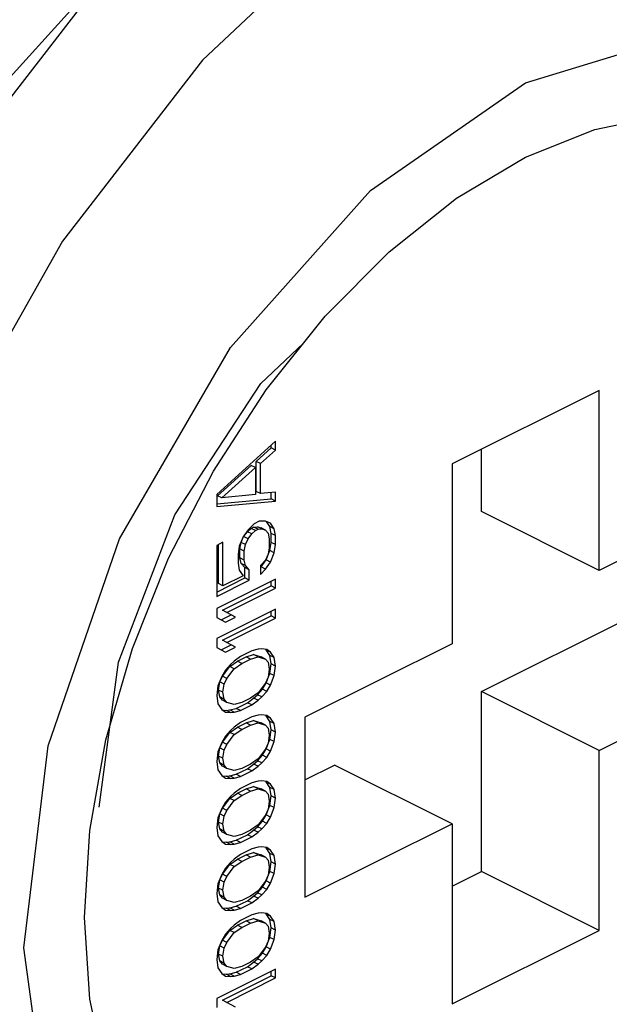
# Paper-space layout '005_EXP_CORICANT_PE_DRAWING_3_1' of a CAD drawing. Header units: millimetres. Extents: x 6 to 413, y 7 to 290.
# Tile 46 of 228: x 218.134 to 218.644, y 56.91 to 57.763. Entities that reach past the tile are written whole.
import ezdxf

# ---------------------------------------------------------------- set-up
doc = ezdxf.new("R2010")
doc.units = ezdxf.units.MM
doc.header["$LTSCALE"] = 23.1
for name, color, linetype in [('000_FAN_TRAY_L_R_SUB_AL_BL18', 7, 'CONTINUOUS'), ('124100000115A_M4_18T_L11_D_BL44', 7, 'CONTINUOUS'), ('FAN_TRAY_L_R_MP_BL13', 7, 'CONTINUOUS')]:
    doc.layers.add(name, color=color, linetype=linetype)

# ---------------------------------------------------------------- blocks, each defined once
blk = doc.blocks.new('FAN_TRAY_L_R_MP_BL13', base_point=(211.5998, 55.81422))
at = {"layer": 'FAN_TRAY_L_R_MP_BL13', "color": 3, "linetype": 'Continuous'}
blk.add_line((218.13719, 56.95881), (218.15844, 57.13382), dxfattribs=at)
at = {"layer": 'FAN_TRAY_L_R_MP_BL13', "color": 7, "linetype": 'Continuous'}
for points in [[(218.4697, 57.99852), (218.32604, 57.90636), (218.19008, 57.77855), (218.06882, 57.62173), (217.96856, 57.44397)], [(218.26792, 57.33371), (218.34244, 57.44755), (218.37936, 57.48246)], [(218.20241, 57.08052), (218.21928, 57.20621), (218.26792, 57.33371)]]:
    blk.add_lwpolyline(points, dxfattribs=at)
at = {"layer": 'FAN_TRAY_L_R_MP_BL13', "color": 3, "linetype": 'Continuous'}
for points in [[(218.57152, 57.9476), (218.42786, 57.85545), (218.2919, 57.72764), (218.17064, 57.57082), (218.07038, 57.39306)], [(218.4373, 57.61478), (218.57152, 57.70792), (218.70573, 57.74899), (218.82681, 57.73398), (218.9229, 57.66434), (218.98459, 57.54689), (219.00585, 57.39314)], [(218.15844, 57.13382), (218.22014, 57.31295), (218.31622, 57.47868), (218.4373, 57.61478)], [(218.4373, 56.60296), (218.31622, 56.61798), (218.22014, 56.68761), (218.15844, 56.80506), (218.13719, 56.95881)]]:
    blk.add_lwpolyline(points, dxfattribs=at)
blk = doc.blocks.new('000_FAN_TRAY_L_R_SUB_AL_BL18', base_point=(211.2732, 54.31917))
at = {"layer": '000_FAN_TRAY_L_R_SUB_AL_BL18', "color": 7, "linetype": 'Continuous'}
blk.add_lwpolyline([(218.36004, 57.92817), (218.32563, 57.90696), (218.21594, 57.81347), (218.11427, 57.70079), (218.02294, 57.57152)], dxfattribs=at)
blk = doc.blocks.new('124100000115A_M4_18T_L11_D_BL44', base_point=(218.57152, 57.17598))
at = {"layer": '124100000115A_M4_18T_L11_D_BL44', "color": 7, "linetype": 'Continuous'}
for p, q in [((218.45352, 57.56174), (218.51179, 57.60801)), ((218.39817, 57.50598), (218.45352, 57.56174)), ((218.34708, 57.4421), (218.39817, 57.50598)), ((218.63516, 57.44162), (218.50788, 57.37798)), ((218.63516, 57.28574), (218.63516, 57.44162)), ((218.35514, 57.39774), (218.30423, 57.3515)), ((218.35133, 57.39186), (218.35133, 57.39428)), ((218.35514, 57.38995), (218.35514, 57.39774)), ((218.33833, 57.38016), (218.35133, 57.39186)), ((218.34215, 57.37825), (218.35514, 57.38995)), ((218.35514, 57.38995), (218.35133, 57.39186)), ((218.53333, 57.33665), (218.53333, 57.39071)), ((218.34215, 57.37825), (218.33833, 57.38016)), ((218.33833, 57.35418), (218.33833, 57.38016)), ((218.34215, 57.35227), (218.34215, 57.37825)), ((218.50788, 57.37798), (218.50788, 57.2221)), ((218.30475, 57.35038), (218.33399, 57.3767)), ((218.30857, 57.34847), (218.33781, 57.37479)), ((218.33781, 57.37479), (218.33399, 57.3767)), ((218.33781, 57.37479), (218.33781, 57.35141)), ((218.30423, 57.3515), (218.30423, 57.34111)), ((218.33781, 57.35141), (218.30857, 57.34847)), ((218.34215, 57.35227), (218.33833, 57.35418)), ((218.35514, 57.35358), (218.34215, 57.35227)), ((218.35133, 57.34769), (218.35133, 57.35319)), ((218.35514, 57.34578), (218.35514, 57.35358)), ((218.30423, 57.34337), (218.35133, 57.34769)), ((218.30423, 57.34111), (218.35514, 57.34578)), ((218.30857, 57.34847), (218.30475, 57.35038)), ((218.35514, 57.34578), (218.35133, 57.34769)), ((218.76244, 57.34938), (218.63516, 57.28574)), ((218.63516, 57.28574), (218.53333, 57.33665)), ((218.33673, 57.32618), (218.33131, 57.32088)), ((218.34106, 57.32835), (218.33673, 57.32618)), ((218.34648, 57.32846), (218.34106, 57.32835)), ((218.35081, 57.32673), (218.34648, 57.32846)), ((218.35024, 57.32377), (218.34734, 57.32811)), ((218.35406, 57.32186), (218.35081, 57.32673)), ((218.33131, 57.32088), (218.32698, 57.31481)), ((218.32749, 57.31499), (218.33074, 57.31921)), ((218.33074, 57.31921), (218.33399, 57.32214)), ((218.33456, 57.31731), (218.33074, 57.31921)), ((218.33131, 57.31308), (218.33456, 57.31731)), ((218.33399, 57.32214), (218.33616, 57.32322)), ((218.33781, 57.32023), (218.33399, 57.32214)), ((218.33456, 57.31731), (218.33781, 57.32023)), ((218.33616, 57.32322), (218.33941, 57.32355)), ((218.33998, 57.32131), (218.33616, 57.32322)), ((218.33781, 57.32023), (218.33998, 57.32131)), ((218.33941, 57.32355), (218.34266, 57.32257)), ((218.34323, 57.32164), (218.33941, 57.32355)), ((218.33998, 57.32131), (218.34323, 57.32164)), ((218.34648, 57.32066), (218.34266, 57.32257)), ((218.34323, 57.32164), (218.34648, 57.32066)), ((218.34648, 57.32066), (218.34864, 57.31785)), ((218.34864, 57.31785), (218.34973, 57.3132)), ((218.35406, 57.32186), (218.35024, 57.32377)), ((218.35133, 57.31781), (218.35024, 57.32377)), ((218.35514, 57.3159), (218.35133, 57.31781)), ((218.35133, 57.31002), (218.35133, 57.31781)), ((218.35514, 57.3159), (218.35406, 57.32186)), ((218.30965, 57.31004), (218.30423, 57.30734)), ((218.30965, 57.27237), (218.30965, 57.31004)), ((218.32698, 57.31481), (218.32373, 57.30669)), ((218.32424, 57.30427), (218.32533, 57.31001)), ((218.32533, 57.31001), (218.32749, 57.31499)), ((218.32915, 57.3081), (218.32533, 57.31001)), ((218.33131, 57.31308), (218.32749, 57.31499)), ((218.32915, 57.3081), (218.33131, 57.31308)), ((218.34973, 57.3132), (218.34973, 57.3054)), ((218.35024, 57.30298), (218.35133, 57.31002)), ((218.35514, 57.30811), (218.35133, 57.31002)), ((218.35514, 57.30811), (218.35514, 57.3159)), ((218.30423, 57.30734), (218.30423, 57.26317)), ((218.30583, 57.27428), (218.30583, 57.30813)), ((218.32373, 57.30669), (218.32265, 57.29966)), ((218.32806, 57.30236), (218.32424, 57.30427)), ((218.32424, 57.29648), (218.32424, 57.30427)), ((218.32806, 57.30236), (218.32915, 57.3081)), ((218.32806, 57.29457), (218.32806, 57.30236)), ((218.34699, 57.29486), (218.35024, 57.30298)), ((218.34973, 57.3054), (218.34864, 57.29966)), ((218.35406, 57.30107), (218.35024, 57.30298)), ((218.35081, 57.29295), (218.35406, 57.30107)), ((218.35406, 57.30107), (218.35514, 57.30811)), ((218.32265, 57.29966), (218.32265, 57.29186)), ((218.32265, 57.29186), (218.32373, 57.28591)), ((218.32806, 57.29457), (218.32424, 57.29648)), ((218.32533, 57.29182), (218.32424, 57.29648)), ((218.32915, 57.28992), (218.32533, 57.29182)), ((218.32858, 57.28825), (218.32533, 57.29182)), ((218.32915, 57.28992), (218.32806, 57.29457)), ((218.34648, 57.29468), (218.34215, 57.28992)), ((218.34266, 57.2888), (218.34699, 57.29486)), ((218.34864, 57.29966), (218.34648, 57.29468)), ((218.34648, 57.28689), (218.35081, 57.29295)), ((218.35081, 57.29295), (218.34699, 57.29486)), ((218.32373, 57.28591), (218.32698, 57.28104)), ((218.3324, 57.28634), (218.32858, 57.28825)), ((218.32858, 57.27916), (218.32858, 57.28825)), ((218.3324, 57.28634), (218.32915, 57.28992)), ((218.3324, 57.27725), (218.3324, 57.28634)), ((218.34215, 57.28992), (218.34215, 57.28213)), ((218.34215, 57.28823), (218.34266, 57.2888)), ((218.34215, 57.28213), (218.34648, 57.28689)), ((218.34648, 57.28689), (218.34266, 57.2888)), ((218.30423, 57.26699), (218.32858, 57.27916)), ((218.35514, 57.27823), (218.30423, 57.25278)), ((218.30423, 57.26317), (218.3324, 57.27725)), ((218.32698, 57.28104), (218.30965, 57.27237)), ((218.3324, 57.27725), (218.32858, 57.27916)), ((218.35133, 57.27235), (218.35133, 57.27632)), ((218.35514, 57.27044), (218.35514, 57.27823)), ((218.30965, 57.27237), (218.30583, 57.27428)), ((218.30908, 57.25122), (218.35133, 57.27235)), ((218.3129, 57.24932), (218.35514, 57.27044)), ((218.35514, 57.27044), (218.35133, 57.27235)), ((218.30423, 57.25278), (218.30423, 57.24498)), ((218.35514, 57.25225), (218.30423, 57.2268)), ((218.3129, 57.24932), (218.30908, 57.25122)), ((218.32048, 57.24531), (218.3129, 57.24932)), ((218.35133, 57.24637), (218.35133, 57.25034)), ((218.35514, 57.24446), (218.35514, 57.25225)), ((218.30423, 57.24498), (218.31181, 57.24098)), ((218.308, 57.24289), (218.31666, 57.24722)), ((218.30908, 57.22524), (218.35133, 57.24637)), ((218.31181, 57.24098), (218.32048, 57.24531)), ((218.3129, 57.22333), (218.35514, 57.24446)), ((218.35514, 57.24446), (218.35133, 57.24637)), ((218.53333, 57.18076), (218.66061, 57.2444)), ((218.30423, 57.2268), (218.30423, 57.219)), ((218.3129, 57.22333), (218.30908, 57.22524)), ((218.30423, 57.219), (218.31181, 57.215)), ((218.308, 57.21691), (218.31666, 57.22124)), ((218.31181, 57.215), (218.32048, 57.21933)), ((218.32048, 57.21933), (218.3129, 57.22333)), ((218.33456, 57.21598), (218.32481, 57.21111)), ((218.33998, 57.21739), (218.33456, 57.21598)), ((218.34323, 57.21771), (218.33998, 57.21739)), ((218.34756, 57.21728), (218.34323, 57.21771)), ((218.34699, 57.21692), (218.34629, 57.21741)), ((218.35081, 57.21501), (218.34699, 57.21692)), ((218.35024, 57.21205), (218.34699, 57.21692)), ((218.35081, 57.21501), (218.34756, 57.21728)), ((218.35406, 57.21014), (218.35081, 57.21501)), ((218.50788, 57.2221), (218.3806, 57.15846)), ((218.31558, 57.20251), (218.32208, 57.20706)), ((218.3194, 57.2071), (218.31615, 57.20417)), ((218.32481, 57.21111), (218.3194, 57.2071)), ((218.32208, 57.20706), (218.32966, 57.21085)), ((218.3259, 57.20515), (218.32208, 57.20706)), ((218.3259, 57.20515), (218.33348, 57.20894)), ((218.32966, 57.21085), (218.33616, 57.2128)), ((218.33348, 57.20894), (218.32966, 57.21085)), ((218.33348, 57.20894), (218.33998, 57.21089)), ((218.33616, 57.2128), (218.34266, 57.21086)), ((218.33998, 57.21089), (218.33616, 57.2128)), ((218.33998, 57.21089), (218.34648, 57.20895)), ((218.34648, 57.20895), (218.34266, 57.21086)), ((218.34648, 57.20895), (218.34864, 57.20613)), ((218.35406, 57.21014), (218.35024, 57.21205)), ((218.35133, 57.2048), (218.35024, 57.21205)), ((218.35514, 57.20289), (218.35406, 57.21014)), ((218.31181, 57.19941), (218.30857, 57.19389)), ((218.30908, 57.19407), (218.31558, 57.20251)), ((218.31615, 57.20417), (218.31181, 57.19941)), ((218.3129, 57.19216), (218.3194, 57.2006)), ((218.3194, 57.2006), (218.31558, 57.20251)), ((218.3194, 57.2006), (218.3259, 57.20515)), ((218.34864, 57.20613), (218.34973, 57.20018)), ((218.34973, 57.20018), (218.34864, 57.19314)), ((218.35024, 57.19646), (218.35133, 57.2048)), ((218.35514, 57.20289), (218.35133, 57.2048)), ((218.35406, 57.19455), (218.35514, 57.20289)), ((218.30857, 57.19389), (218.30532, 57.18577)), ((218.30691, 57.18909), (218.30908, 57.19407)), ((218.3129, 57.19216), (218.30908, 57.19407)), ((218.31073, 57.18718), (218.3129, 57.19216)), ((218.34864, 57.19314), (218.34648, 57.18816)), ((218.34699, 57.18834), (218.35024, 57.19646)), ((218.35406, 57.19455), (218.35024, 57.19646)), ((218.35081, 57.18643), (218.35406, 57.19455)), ((218.63516, 57.12985), (218.76244, 57.19349)), ((218.30532, 57.18577), (218.30423, 57.17743)), ((218.30583, 57.18205), (218.30691, 57.18909)), ((218.30965, 57.18014), (218.30583, 57.18205)), ((218.30691, 57.1761), (218.30583, 57.18205)), ((218.31073, 57.18718), (218.30691, 57.18909)), ((218.30965, 57.18014), (218.31073, 57.18718)), ((218.33941, 57.17805), (218.34374, 57.18282)), ((218.34648, 57.18816), (218.33998, 57.17972)), ((218.34323, 57.17615), (218.34756, 57.18091)), ((218.34374, 57.18282), (218.34699, 57.18834)), ((218.34756, 57.18091), (218.34374, 57.18282)), ((218.35081, 57.18643), (218.34699, 57.18834)), ((218.34756, 57.18091), (218.35081, 57.18643)), ((218.63516, 57.12985), (218.53333, 57.18076)), ((218.53333, 57.02488), (218.53333, 57.18076)), ((218.30423, 57.17743), (218.30532, 57.17018)), ((218.31073, 57.17419), (218.30691, 57.1761)), ((218.30908, 57.17328), (218.30691, 57.1761)), ((218.3129, 57.17137), (218.30908, 57.17328)), ((218.31073, 57.17419), (218.30965, 57.18014)), ((218.3129, 57.17137), (218.31073, 57.17419)), ((218.33348, 57.17517), (218.3259, 57.17138)), ((218.33074, 57.17112), (218.33616, 57.17513)), ((218.33998, 57.17972), (218.33348, 57.17517)), ((218.33456, 57.16921), (218.33998, 57.17322)), ((218.33616, 57.17513), (218.33941, 57.17805)), ((218.33998, 57.17322), (218.33616, 57.17513)), ((218.34323, 57.17615), (218.33941, 57.17805)), ((218.33998, 57.17322), (218.34323, 57.17615)), ((218.30532, 57.17018), (218.30857, 57.16531)), ((218.30857, 57.16531), (218.31181, 57.16304)), ((218.30927, 57.16482), (218.31233, 57.16451)), ((218.31233, 57.16451), (218.31558, 57.16484)), ((218.31615, 57.16261), (218.31233, 57.16451)), ((218.3194, 57.16943), (218.3129, 57.17137)), ((218.31558, 57.16484), (218.321, 57.16625)), ((218.3194, 57.16293), (218.31558, 57.16484)), ((218.3259, 57.17138), (218.3194, 57.16943)), ((218.3194, 57.16293), (218.32481, 57.16434)), ((218.321, 57.16625), (218.33074, 57.17112)), ((218.32481, 57.16434), (218.321, 57.16625)), ((218.32481, 57.16434), (218.33456, 57.16921)), ((218.33456, 57.16921), (218.33074, 57.17112)), ((218.31181, 57.16304), (218.31615, 57.16261)), ((218.31615, 57.16261), (218.3194, 57.16293)), ((218.33456, 57.15882), (218.32481, 57.15395)), ((218.32966, 57.15369), (218.33616, 57.15565)), ((218.33998, 57.16023), (218.33456, 57.15882)), ((218.33616, 57.15565), (218.34266, 57.1537)), ((218.33998, 57.15374), (218.33616, 57.15565)), ((218.34323, 57.16056), (218.33998, 57.16023)), ((218.34756, 57.16013), (218.34323, 57.16056)), ((218.34699, 57.15976), (218.34629, 57.16025)), ((218.35081, 57.15785), (218.34699, 57.15976)), ((218.35024, 57.15489), (218.34699, 57.15976)), ((218.35081, 57.15785), (218.34756, 57.16013)), ((218.35406, 57.15298), (218.35081, 57.15785)), ((218.3806, 57.15846), (218.3806, 57.00257)), ((218.31615, 57.14702), (218.31181, 57.14225)), ((218.31558, 57.14535), (218.32208, 57.1499)), ((218.3194, 57.14994), (218.31615, 57.14702)), ((218.32481, 57.15395), (218.3194, 57.14994)), ((218.3194, 57.14345), (218.3259, 57.14799)), ((218.32208, 57.1499), (218.32966, 57.15369)), ((218.3259, 57.14799), (218.32208, 57.1499)), ((218.3259, 57.14799), (218.33348, 57.15179)), ((218.33348, 57.15179), (218.32966, 57.15369)), ((218.33348, 57.15179), (218.33998, 57.15374)), ((218.33998, 57.15374), (218.34648, 57.15179)), ((218.34648, 57.15179), (218.34266, 57.1537)), ((218.34648, 57.15179), (218.34864, 57.14898)), ((218.34864, 57.14898), (218.34973, 57.14302)), ((218.35406, 57.15298), (218.35024, 57.15489)), ((218.35133, 57.14764), (218.35024, 57.15489)), ((218.35024, 57.1393), (218.35133, 57.14764)), ((218.35514, 57.14573), (218.35133, 57.14764)), ((218.35514, 57.14573), (218.35406, 57.15298)), ((218.19438, 57.06056), (218.20837, 57.13891)), ((218.31181, 57.14225), (218.30857, 57.13673)), ((218.30908, 57.13691), (218.31558, 57.14535)), ((218.3129, 57.135), (218.3194, 57.14345)), ((218.3194, 57.14345), (218.31558, 57.14535)), ((218.34699, 57.13118), (218.35024, 57.1393)), ((218.34973, 57.14302), (218.34864, 57.13599)), ((218.35406, 57.13739), (218.35024, 57.1393)), ((218.35406, 57.13739), (218.35514, 57.14573)), ((218.30857, 57.13673), (218.30532, 57.12861)), ((218.30583, 57.12489), (218.30691, 57.13193)), ((218.30691, 57.13193), (218.30908, 57.13691)), ((218.31073, 57.13002), (218.30691, 57.13193)), ((218.3129, 57.135), (218.30908, 57.13691)), ((218.30965, 57.12298), (218.31073, 57.13002)), ((218.31073, 57.13002), (218.3129, 57.135)), ((218.34648, 57.13101), (218.33998, 57.12256)), ((218.34374, 57.12566), (218.34699, 57.13118)), ((218.34864, 57.13599), (218.34648, 57.13101)), ((218.35081, 57.12927), (218.34699, 57.13118)), ((218.35081, 57.12927), (218.35406, 57.13739)), ((218.63516, 56.97397), (218.63516, 57.12985)), ((218.30532, 57.12861), (218.30423, 57.12027)), ((218.30965, 57.12298), (218.30583, 57.12489)), ((218.30691, 57.11894), (218.30583, 57.12489)), ((218.31073, 57.11703), (218.30965, 57.12298)), ((218.33998, 57.12256), (218.33348, 57.11801)), ((218.33941, 57.1209), (218.34374, 57.12566)), ((218.34323, 57.11899), (218.34756, 57.12375)), ((218.34756, 57.12375), (218.34374, 57.12566)), ((218.34756, 57.12375), (218.35081, 57.12927)), ((218.30423, 57.12027), (218.30532, 57.11302)), ((218.30532, 57.11302), (218.30857, 57.10815)), ((218.31073, 57.11703), (218.30691, 57.11894)), ((218.30908, 57.11612), (218.30691, 57.11894)), ((218.3129, 57.11422), (218.30908, 57.11612)), ((218.3129, 57.11422), (218.31073, 57.11703)), ((218.3194, 57.11227), (218.3129, 57.11422)), ((218.3259, 57.11422), (218.3194, 57.11227)), ((218.321, 57.10909), (218.33074, 57.11397)), ((218.33348, 57.11801), (218.3259, 57.11422)), ((218.33074, 57.11397), (218.33616, 57.11797)), ((218.33456, 57.11206), (218.33074, 57.11397)), ((218.33456, 57.11206), (218.33998, 57.11606)), ((218.33616, 57.11797), (218.33941, 57.1209)), ((218.33998, 57.11606), (218.33616, 57.11797)), ((218.34323, 57.11899), (218.33941, 57.1209)), ((218.33998, 57.11606), (218.34323, 57.11899)), ((218.3806, 57.1044), (218.40606, 57.11712)), ((218.50788, 57.06621), (218.40606, 57.11712)), ((218.30857, 57.10815), (218.31181, 57.10588)), ((218.30927, 57.10766), (218.31233, 57.10736)), ((218.31181, 57.10588), (218.31615, 57.10545)), ((218.31233, 57.10736), (218.31558, 57.10768)), ((218.31615, 57.10545), (218.31233, 57.10736)), ((218.31558, 57.10768), (218.321, 57.10909)), ((218.3194, 57.10577), (218.31558, 57.10768)), ((218.31615, 57.10545), (218.3194, 57.10577)), ((218.3194, 57.10577), (218.32481, 57.10718)), ((218.32481, 57.10718), (218.321, 57.10909)), ((218.32481, 57.10718), (218.33456, 57.11206)), ((218.32481, 57.09679), (218.3194, 57.09278)), ((218.32208, 57.09275), (218.32966, 57.09654)), ((218.33456, 57.10166), (218.32481, 57.09679)), ((218.32966, 57.09654), (218.33616, 57.09849)), ((218.33348, 57.09463), (218.32966, 57.09654)), ((218.33348, 57.09463), (218.33998, 57.09658)), ((218.33998, 57.10307), (218.33456, 57.10166)), ((218.33616, 57.09849), (218.34266, 57.09654)), ((218.33998, 57.09658), (218.33616, 57.09849)), ((218.34323, 57.1034), (218.33998, 57.10307)), ((218.33998, 57.09658), (218.34648, 57.09463)), ((218.34648, 57.09463), (218.34266, 57.09654)), ((218.34756, 57.10297), (218.34323, 57.1034)), ((218.34699, 57.1026), (218.34629, 57.10309)), ((218.35081, 57.1007), (218.34699, 57.1026)), ((218.35024, 57.09773), (218.34699, 57.1026)), ((218.35081, 57.1007), (218.34756, 57.10297)), ((218.35406, 57.09583), (218.35024, 57.09773)), ((218.35133, 57.09048), (218.35024, 57.09773)), ((218.35406, 57.09583), (218.35081, 57.1007)), ((218.35514, 57.08857), (218.35406, 57.09583)), ((218.30908, 57.07975), (218.31558, 57.0882)), ((218.31615, 57.08986), (218.31181, 57.08509)), ((218.31558, 57.0882), (218.32208, 57.09275)), ((218.3194, 57.08629), (218.31558, 57.0882)), ((218.3194, 57.09278), (218.31615, 57.08986)), ((218.3194, 57.08629), (218.3259, 57.09084)), ((218.3259, 57.09084), (218.32208, 57.09275)), ((218.3259, 57.09084), (218.33348, 57.09463)), ((218.34648, 57.09463), (218.34864, 57.09182)), ((218.34864, 57.09182), (218.34973, 57.08586)), ((218.35024, 57.08215), (218.35133, 57.09048)), ((218.35514, 57.08857), (218.35133, 57.09048)), ((218.35406, 57.08024), (218.35514, 57.08857)), ((218.30857, 57.07957), (218.30532, 57.07145)), ((218.30691, 57.07477), (218.30908, 57.07975)), ((218.31181, 57.08509), (218.30857, 57.07957)), ((218.3129, 57.07784), (218.30908, 57.07975)), ((218.3129, 57.07784), (218.3194, 57.08629)), ((218.34864, 57.07883), (218.34648, 57.07385)), ((218.34699, 57.07403), (218.35024, 57.08215)), ((218.34973, 57.08586), (218.34864, 57.07883)), ((218.35406, 57.08024), (218.35024, 57.08215)), ((218.35081, 57.07212), (218.35406, 57.08024)), ((218.30532, 57.07145), (218.30423, 57.06312)), ((218.30583, 57.06773), (218.30691, 57.07477)), ((218.31073, 57.07286), (218.30691, 57.07477)), ((218.30965, 57.06582), (218.31073, 57.07286)), ((218.31073, 57.07286), (218.3129, 57.07784)), ((218.34648, 57.07385), (218.33998, 57.0654)), ((218.34374, 57.0685), (218.34699, 57.07403)), ((218.35081, 57.07212), (218.34699, 57.07403)), ((218.34756, 57.06659), (218.35081, 57.07212)), ((218.30423, 57.06312), (218.30532, 57.05586)), ((218.30965, 57.06582), (218.30583, 57.06773)), ((218.30691, 57.06178), (218.30583, 57.06773)), ((218.31073, 57.05987), (218.30691, 57.06178)), ((218.30908, 57.05897), (218.30691, 57.06178)), ((218.31073, 57.05987), (218.30965, 57.06582)), ((218.33998, 57.0654), (218.33348, 57.06085)), ((218.33616, 57.06082), (218.33941, 57.06374)), ((218.33941, 57.06374), (218.34374, 57.0685)), ((218.34323, 57.06183), (218.33941, 57.06374)), ((218.33998, 57.05891), (218.34323, 57.06183)), ((218.34323, 57.06183), (218.34756, 57.06659)), ((218.34756, 57.06659), (218.34374, 57.0685)), ((218.3806, 57.00257), (218.50788, 57.06621)), ((218.50788, 57.06621), (218.50788, 56.91033)), ((218.18968, 56.98506), (218.19438, 57.06056)), ((218.30532, 57.05586), (218.30857, 57.05099)), ((218.3129, 57.05706), (218.30908, 57.05897)), ((218.3129, 57.05706), (218.31073, 57.05987)), ((218.3194, 57.05511), (218.3129, 57.05706)), ((218.3259, 57.05706), (218.3194, 57.05511)), ((218.321, 57.05193), (218.33074, 57.05681)), ((218.32481, 57.05002), (218.33456, 57.0549)), ((218.33348, 57.06085), (218.3259, 57.05706)), ((218.33074, 57.05681), (218.33616, 57.06082)), ((218.33456, 57.0549), (218.33074, 57.05681)), ((218.33456, 57.0549), (218.33998, 57.05891)), ((218.33998, 57.05891), (218.33616, 57.06082)), ((218.30857, 57.05099), (218.31181, 57.04872)), ((218.30927, 57.0505), (218.31233, 57.0502)), ((218.31181, 57.04872), (218.31615, 57.04829)), ((218.31233, 57.0502), (218.31558, 57.05052)), ((218.31615, 57.04829), (218.31233, 57.0502)), ((218.31558, 57.05052), (218.321, 57.05193)), ((218.3194, 57.04862), (218.31558, 57.05052)), ((218.31615, 57.04829), (218.3194, 57.04862)), ((218.3194, 57.04862), (218.32481, 57.05002)), ((218.32481, 57.05002), (218.321, 57.05193)), ((218.33456, 57.04451), (218.32481, 57.03963)), ((218.33998, 57.04592), (218.33456, 57.04451)), ((218.34323, 57.04624), (218.33998, 57.04592)), ((218.34756, 57.04581), (218.34323, 57.04624)), ((218.34699, 57.04545), (218.34629, 57.04594)), ((218.35081, 57.04354), (218.34699, 57.04545)), ((218.35024, 57.04058), (218.34699, 57.04545)), ((218.35081, 57.04354), (218.34756, 57.04581)), ((218.32481, 57.03963), (218.3194, 57.03563)), ((218.32208, 57.03559), (218.32966, 57.03938)), ((218.3259, 57.03368), (218.33348, 57.03747)), ((218.32966, 57.03938), (218.33616, 57.04133)), ((218.33348, 57.03747), (218.32966, 57.03938)), ((218.33348, 57.03747), (218.33998, 57.03942)), ((218.33616, 57.04133), (218.34266, 57.03938)), ((218.33998, 57.03942), (218.33616, 57.04133)), ((218.33998, 57.03942), (218.34648, 57.03747)), ((218.34648, 57.03747), (218.34266, 57.03938)), ((218.34648, 57.03747), (218.34864, 57.03466)), ((218.35406, 57.03867), (218.35024, 57.04058)), ((218.35133, 57.03332), (218.35024, 57.04058)), ((218.35406, 57.03867), (218.35081, 57.04354)), ((218.35514, 57.03141), (218.35406, 57.03867)), ((218.31181, 57.02794), (218.30857, 57.02242)), ((218.30908, 57.02259), (218.31558, 57.03104)), ((218.31615, 57.0327), (218.31181, 57.02794)), ((218.3129, 57.02068), (218.3194, 57.02913)), ((218.31558, 57.03104), (218.32208, 57.03559)), ((218.3194, 57.02913), (218.31558, 57.03104)), ((218.3194, 57.03563), (218.31615, 57.0327)), ((218.3194, 57.02913), (218.3259, 57.03368)), ((218.3259, 57.03368), (218.32208, 57.03559)), ((218.34864, 57.03466), (218.34973, 57.02871)), ((218.34973, 57.02871), (218.34864, 57.02167)), ((218.35024, 57.02499), (218.35133, 57.03332)), ((218.35514, 57.03141), (218.35133, 57.03332)), ((218.35406, 57.02308), (218.35514, 57.03141)), ((218.30857, 57.02242), (218.30532, 57.01429)), ((218.30691, 57.01761), (218.30908, 57.02259)), ((218.3129, 57.02068), (218.30908, 57.02259)), ((218.31073, 57.0157), (218.3129, 57.02068)), ((218.34864, 57.02167), (218.34648, 57.01669)), ((218.34699, 57.01687), (218.35024, 57.02499)), ((218.35406, 57.02308), (218.35024, 57.02499)), ((218.35081, 57.01496), (218.35406, 57.02308)), ((218.50788, 57.01215), (218.53333, 57.02488)), ((218.63516, 56.97397), (218.53333, 57.02488)), ((218.30532, 57.01429), (218.30423, 57.00596)), ((218.30583, 57.01058), (218.30691, 57.01761)), ((218.30965, 57.00867), (218.30583, 57.01058)), ((218.30691, 57.00462), (218.30583, 57.01058)), ((218.31073, 57.0157), (218.30691, 57.01761)), ((218.30965, 57.00867), (218.31073, 57.0157)), ((218.33941, 57.00658), (218.34374, 57.01135)), ((218.34648, 57.01669), (218.33998, 57.00824)), ((218.34374, 57.01135), (218.34699, 57.01687)), ((218.34756, 57.00944), (218.34374, 57.01135)), ((218.35081, 57.01496), (218.34699, 57.01687)), ((218.34756, 57.00944), (218.35081, 57.01496)), ((218.30423, 57.00596), (218.30532, 56.99871)), ((218.31073, 57.00271), (218.30691, 57.00462)), ((218.30908, 57.00181), (218.30691, 57.00462)), ((218.3129, 56.9999), (218.30908, 57.00181)), ((218.31073, 57.00271), (218.30965, 57.00867)), ((218.3129, 56.9999), (218.31073, 57.00271)), ((218.33348, 57.0037), (218.3259, 56.9999)), ((218.33074, 56.99965), (218.33616, 57.00366)), ((218.33998, 57.00824), (218.33348, 57.0037)), ((218.33456, 56.99774), (218.33998, 57.00175)), ((218.33616, 57.00366), (218.33941, 57.00658)), ((218.33998, 57.00175), (218.33616, 57.00366)), ((218.34323, 57.00467), (218.33941, 57.00658)), ((218.33998, 57.00175), (218.34323, 57.00467)), ((218.34323, 57.00467), (218.34756, 57.00944)), ((218.30532, 56.99871), (218.30857, 56.99384)), ((218.30857, 56.99384), (218.31181, 56.99156)), ((218.30927, 56.99335), (218.31233, 56.99304)), ((218.31233, 56.99304), (218.31558, 56.99337)), ((218.3194, 56.99795), (218.3129, 56.9999)), ((218.31558, 56.99337), (218.321, 56.99478)), ((218.3194, 56.99146), (218.31558, 56.99337)), ((218.3259, 56.9999), (218.3194, 56.99795)), ((218.321, 56.99478), (218.33074, 56.99965)), ((218.32481, 56.99287), (218.321, 56.99478)), ((218.32481, 56.99287), (218.33456, 56.99774)), ((218.33456, 56.99774), (218.33074, 56.99965)), ((218.19438, 56.91425), (218.18968, 56.98506)), ((218.31181, 56.99156), (218.31615, 56.99113)), ((218.31615, 56.99113), (218.31233, 56.99304)), ((218.31615, 56.99113), (218.3194, 56.99146)), ((218.3194, 56.99146), (218.32481, 56.99287)), ((218.33456, 56.98735), (218.32481, 56.98247)), ((218.33998, 56.98876), (218.33456, 56.98735)), ((218.34323, 56.98908), (218.33998, 56.98876)), ((218.34756, 56.98865), (218.34323, 56.98908)), ((218.34699, 56.98829), (218.34629, 56.98878)), ((218.35081, 56.98638), (218.34699, 56.98829)), ((218.35024, 56.98342), (218.34699, 56.98829)), ((218.35081, 56.98638), (218.34756, 56.98865)), ((218.35406, 56.98151), (218.35081, 56.98638)), ((218.31558, 56.97388), (218.32208, 56.97843)), ((218.3194, 56.97847), (218.31615, 56.97554)), ((218.32481, 56.98247), (218.3194, 56.97847)), ((218.3194, 56.97197), (218.3259, 56.97652)), ((218.32208, 56.97843), (218.32966, 56.98222)), ((218.3259, 56.97652), (218.32208, 56.97843)), ((218.3259, 56.97652), (218.33348, 56.98031)), ((218.32966, 56.98222), (218.33616, 56.98417)), ((218.33348, 56.98031), (218.32966, 56.98222)), ((218.33348, 56.98031), (218.33998, 56.98226)), ((218.33616, 56.98417), (218.34266, 56.98223)), ((218.33998, 56.98226), (218.33616, 56.98417)), ((218.33998, 56.98226), (218.34648, 56.98032)), ((218.34648, 56.98032), (218.34266, 56.98223)), ((218.34648, 56.98032), (218.34864, 56.9775)), ((218.34864, 56.9775), (218.34973, 56.97155)), ((218.35406, 56.98151), (218.35024, 56.98342)), ((218.35133, 56.97617), (218.35024, 56.98342)), ((218.35024, 56.96783), (218.35133, 56.97617)), ((218.35514, 56.97426), (218.35133, 56.97617)), ((218.35514, 56.97426), (218.35406, 56.98151)), ((218.31181, 56.97078), (218.30857, 56.96526)), ((218.30908, 56.96544), (218.31558, 56.97388)), ((218.31615, 56.97554), (218.31181, 56.97078)), ((218.3129, 56.96353), (218.3194, 56.97197)), ((218.3194, 56.97197), (218.31558, 56.97388)), ((218.34699, 56.95971), (218.35024, 56.96783)), ((218.34973, 56.97155), (218.34864, 56.96451)), ((218.35406, 56.96592), (218.35024, 56.96783)), ((218.35406, 56.96592), (218.35514, 56.97426)), ((218.50788, 56.91033), (218.63516, 56.97397)), ((218.30857, 56.96526), (218.30532, 56.95714)), ((218.30583, 56.95342), (218.30691, 56.96046)), ((218.30691, 56.96046), (218.30908, 56.96544)), ((218.31073, 56.95855), (218.30691, 56.96046)), ((218.3129, 56.96353), (218.30908, 56.96544)), ((218.31073, 56.95855), (218.3129, 56.96353)), ((218.34648, 56.95953), (218.33998, 56.95109)), ((218.34374, 56.95419), (218.34699, 56.95971)), ((218.34864, 56.96451), (218.34648, 56.95953)), ((218.35081, 56.9578), (218.34699, 56.95971)), ((218.35081, 56.9578), (218.35406, 56.96592)), ((218.30532, 56.95714), (218.30423, 56.9488)), ((218.30965, 56.95151), (218.30583, 56.95342)), ((218.30691, 56.94747), (218.30583, 56.95342)), ((218.30965, 56.95151), (218.31073, 56.95855)), ((218.31073, 56.94556), (218.30965, 56.95151)), ((218.33998, 56.95109), (218.33348, 56.94654)), ((218.33941, 56.94942), (218.34374, 56.95419)), ((218.34323, 56.94751), (218.34756, 56.95228)), ((218.34756, 56.95228), (218.34374, 56.95419)), ((218.34756, 56.95228), (218.35081, 56.9578)), ((218.30423, 56.9488), (218.30532, 56.94155)), ((218.31073, 56.94556), (218.30691, 56.94747)), ((218.30908, 56.94465), (218.30691, 56.94747)), ((218.3129, 56.94274), (218.30908, 56.94465)), ((218.3129, 56.94274), (218.31073, 56.94556)), ((218.3194, 56.9408), (218.3129, 56.94274)), ((218.3259, 56.94275), (218.3194, 56.9408)), ((218.321, 56.93762), (218.33074, 56.94249)), ((218.33348, 56.94654), (218.3259, 56.94275)), ((218.33074, 56.94249), (218.33616, 56.9465)), ((218.33456, 56.94058), (218.33074, 56.94249)), ((218.33456, 56.94058), (218.33998, 56.94459)), ((218.33616, 56.9465), (218.33941, 56.94942)), ((218.33998, 56.94459), (218.33616, 56.9465)), ((218.34323, 56.94751), (218.33941, 56.94942)), ((218.33998, 56.94459), (218.34323, 56.94751)), ((218.35514, 56.94048), (218.30423, 56.91503)), ((218.30532, 56.94155), (218.30857, 56.93668)), ((218.30857, 56.93668), (218.31181, 56.93441)), ((218.30908, 56.91347), (218.35133, 56.9346)), ((218.30927, 56.93619), (218.31233, 56.93588)), ((218.31181, 56.93441), (218.31615, 56.93397)), ((218.31233, 56.93588), (218.31558, 56.93621)), ((218.31615, 56.93397), (218.31233, 56.93588)), ((218.31558, 56.93621), (218.321, 56.93762)), ((218.3194, 56.9343), (218.31558, 56.93621)), ((218.31615, 56.93397), (218.3194, 56.9343)), ((218.3194, 56.9343), (218.32481, 56.93571)), ((218.32481, 56.93571), (218.321, 56.93762)), ((218.32481, 56.93571), (218.33456, 56.94058)), ((218.35133, 56.9346), (218.35133, 56.93857)), ((218.35514, 56.93269), (218.35133, 56.9346)), ((218.35514, 56.93269), (218.35514, 56.94048)), ((218.3129, 56.91157), (218.35514, 56.93269)), ((218.30423, 56.91503), (218.30423, 56.90723)), ((218.3129, 56.91157), (218.30908, 56.91347)), ((218.32048, 56.90756), (218.3129, 56.91157))]:
    blk.add_line(p, q, dxfattribs=at)
for points in [[(218.51179, 57.60801), (218.57152, 57.64363), (218.63125, 57.66774), (218.68951, 57.67974), (218.74487, 57.67933), (218.79596, 57.66653), (218.84152, 57.64166), (218.88043, 57.60531), (218.91174, 57.5584), (218.93467, 57.50206), (218.94866, 57.4377), (218.95336, 57.36689)], [(218.20837, 57.13891), (218.2313, 57.21818), (218.26261, 57.2964), (218.30152, 57.37166), (218.34708, 57.4421)], [(218.51179, 56.68421), (218.45352, 56.67221), (218.39817, 56.67262), (218.34708, 56.68542), (218.30152, 56.71029), (218.26261, 56.74664), (218.2313, 56.79356), (218.20837, 56.84989), (218.19438, 56.91425)]]:
    blk.add_lwpolyline(points, dxfattribs=at)

psp = doc.layouts.new('005_EXP_CORICANT_PE_DRAWING_3_1')

# ---------------------------------------------------------------- block references
at = {"layer": '000_FAN_TRAY_L_R_SUB_AL_BL18'}
psp.add_blockref('000_FAN_TRAY_L_R_SUB_AL_BL18', (211.2732, 54.31917), dxfattribs=at)
at = {"layer": '124100000115A_M4_18T_L11_D_BL44'}
psp.add_blockref('124100000115A_M4_18T_L11_D_BL44', (218.57152, 57.17598), dxfattribs=at)
at = {"layer": 'FAN_TRAY_L_R_MP_BL13'}
psp.add_blockref('FAN_TRAY_L_R_MP_BL13', (211.5998, 55.81422), dxfattribs=at)

doc.saveas('drawing.dxf')
